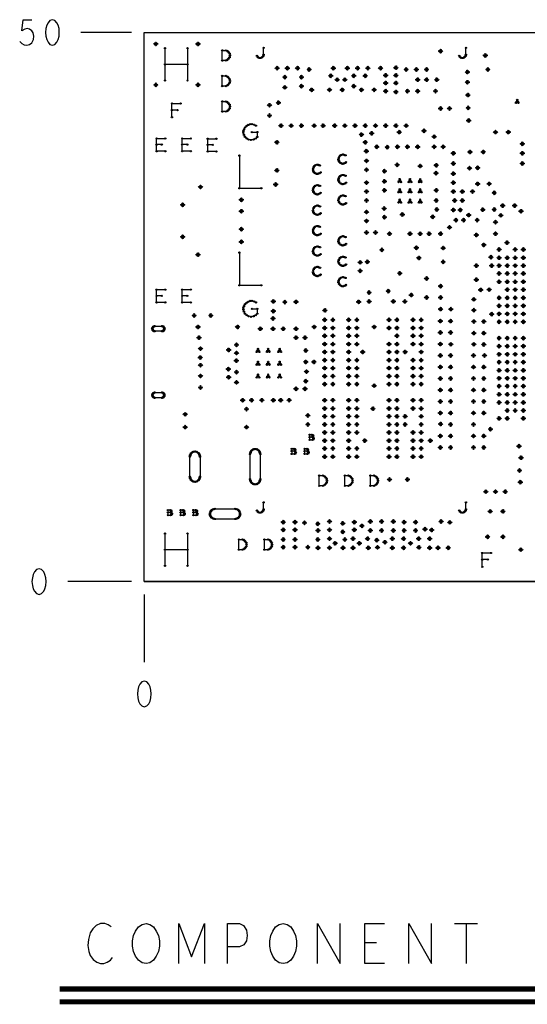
# Model space of a CAD drawing. Extents: x -3.2 to 30.8, y -10.2 to 11.8.
# Tile 3 of 33: x -0.5 to 1.5, y -1.7 to 2.2. Entities that reach past the tile are written whole.
import ezdxf

# ---------------------------------------------------------------- set-up
doc = ezdxf.new("R2010")
doc.units = 0
doc.layers.get('0').update_dxf_attribs({"color": 1, "linetype": 'CONTINUOUS'})
doc.layers.add('parallella-I_revD_fab_dwg_art', color=2, linetype='CONTINUOUS')

# ---------------------------------------------------------------- blocks, each defined once
blk = doc.blocks.new('D10')
for p, q in [((-0.044, -0.063), (-0.044, 0.063)), ((0.044, 0.063), (0.044, -0.063)), ((0.044, 0), (-0.044, 0))]:
    blk.add_line(p, q)
for centre in [(-0.044, 0.063), (0.044, 0.063), (-0.044, 0), (0.044, 0), (-0.044, -0.063), (0.044, -0.063)]:
    blk.add_circle(centre, 0.0025)
blk = doc.blocks.new('D11')
for p, q in [((-0.024, 0), (-0.023, 0.002)), ((-0.023, -0.002), (-0.024, 0)), ((-0.023, 0.003), (-0.022, 0.005)), ((-0.023, 0.002), (-0.023, 0.003)), ((-0.022, 0.005), (-0.021, 0.006)), ((-0.021, 0.006), (-0.02, 0.008)), ((-0.02, 0.008), (-0.019, 0.009)), ((-0.019, 0.009), (-0.017, 0.009)), ((-0.017, 0.009), (-0.015, 0.01)), ((-0.015, 0.01), (-0.014, 0.01)), ((-0.014, 0.01), (0.014, 0.01)), ((0.014, 0.01), (0.015, 0.01)), ((0.015, 0.01), (0.017, 0.009)), ((0.017, 0.009), (0.019, 0.009)), ((0.019, 0.009), (0.02, 0.008)), ((0.02, 0.008), (0.021, 0.006)), ((0.021, 0.006), (0.022, 0.005)), ((0.022, 0.005), (0.023, 0.003)), ((0.023, 0.003), (0.023, 0.002)), ((0.023, 0.002), (0.024, 0)), ((0.024, 0), (0.023, -0.002)), ((-0.023, -0.003), (-0.023, -0.002)), ((-0.022, -0.005), (-0.023, -0.003)), ((-0.021, -0.006), (-0.022, -0.005)), ((-0.02, -0.008), (-0.021, -0.006)), ((-0.019, -0.009), (-0.02, -0.008)), ((-0.017, -0.009), (-0.019, -0.009)), ((-0.015, -0.01), (-0.017, -0.009)), ((-0.014, -0.01), (-0.015, -0.01)), ((0.014, -0.01), (-0.014, -0.01)), ((0.015, -0.01), (0.014, -0.01)), ((0.017, -0.009), (0.015, -0.01)), ((0.019, -0.009), (0.017, -0.009)), ((0.02, -0.008), (0.019, -0.009)), ((0.021, -0.006), (0.02, -0.008)), ((0.022, -0.005), (0.021, -0.006)), ((0.023, -0.003), (0.022, -0.005)), ((0.023, -0.002), (0.023, -0.003))]:
    blk.add_line(p, q)
for centre in [(-0.024, 0), (-0.023, 0.003), (-0.023, 0.002), (-0.023, -0.002), (-0.022, 0.005), (-0.021, 0.006), (-0.02, 0.008), (-0.019, 0.009), (-0.017, 0.009), (-0.015, 0.01), (-0.014, 0.01), (-0.014, 0.01), (0.014, 0.01), (0.015, 0.01), (0.017, 0.009), (0.019, 0.009), (0.02, 0.008), (0.021, 0.006), (0.022, 0.005), (0.023, 0.003), (0.023, 0.002), (0.023, -0.002), (0.024, 0), (-0.023, -0.003), (-0.022, -0.005), (-0.021, -0.006), (-0.02, -0.008), (-0.019, -0.009), (-0.017, -0.009), (-0.015, -0.01), (-0.014, -0.01), (0.014, -0.01), (0.015, -0.01), (0.017, -0.009), (0.019, -0.009), (0.02, -0.008), (0.021, -0.006), (0.022, -0.005), (0.023, -0.003)]:
    blk.add_circle(centre, 0.0025)
blk = doc.blocks.new('D20')
for p, q in [((-0.02, 0.049), (-0.019, 0.053)), ((-0.02, -0.049), (-0.02, 0.049)), ((-0.019, 0.053), (-0.018, 0.056)), ((-0.018, 0.056), (-0.017, 0.059)), ((-0.017, 0.059), (-0.015, 0.062)), ((-0.015, 0.062), (-0.013, 0.064)), ((-0.013, 0.064), (-0.01, 0.066)), ((-0.01, 0.066), (-0.007, 0.068)), ((-0.007, 0.068), (-0.003, 0.069)), ((-0.003, 0.069), (0, 0.069)), ((0, 0.069), (0.003, 0.069)), ((0.003, 0.069), (0.007, 0.068)), ((0.007, 0.068), (0.01, 0.066)), ((0.01, 0.066), (0.013, 0.064)), ((0.013, 0.064), (0.015, 0.062)), ((0.015, 0.062), (0.017, 0.059)), ((0.017, 0.059), (0.018, 0.056)), ((0.018, 0.056), (0.019, 0.053)), ((0.019, 0.053), (0.02, 0.049)), ((0.02, 0.049), (0.02, -0.049)), ((-0.019, -0.053), (-0.02, -0.049)), ((-0.018, -0.056), (-0.019, -0.053)), ((-0.017, -0.059), (-0.018, -0.056)), ((-0.015, -0.062), (-0.017, -0.059)), ((-0.013, -0.064), (-0.015, -0.062)), ((-0.01, -0.066), (-0.013, -0.064)), ((-0.007, -0.068), (-0.01, -0.066)), ((-0.003, -0.069), (-0.007, -0.068)), ((0, -0.069), (-0.003, -0.069)), ((0.003, -0.069), (0, -0.069)), ((0.007, -0.068), (0.003, -0.069)), ((0.01, -0.066), (0.007, -0.068)), ((0.013, -0.064), (0.01, -0.066)), ((0.015, -0.062), (0.013, -0.064)), ((0.017, -0.059), (0.015, -0.062)), ((0.018, -0.056), (0.017, -0.059)), ((0.019, -0.053), (0.018, -0.056)), ((0.02, -0.049), (0.019, -0.053))]:
    blk.add_line(p, q)
for centre in [(-0.02, 0.049), (-0.019, 0.053), (-0.018, 0.056), (-0.017, 0.059), (-0.015, 0.062), (-0.013, 0.064), (-0.01, 0.066), (-0.007, 0.068), (-0.003, 0.069), (0, 0.069), (0.003, 0.069), (0.007, 0.068), (0.01, 0.066), (0.013, 0.064), (0.015, 0.062), (0.017, 0.059), (0.018, 0.056), (0.019, 0.053), (0.02, 0.049), (-0.02, -0.049), (-0.02, -0.049), (-0.019, -0.053), (-0.018, -0.056), (-0.017, -0.059), (-0.015, -0.062), (-0.013, -0.064), (-0.01, -0.066), (-0.007, -0.068), (-0.003, -0.069), (0, -0.069), (0.003, -0.069), (0.007, -0.068), (0.01, -0.066), (0.013, -0.064), (0.015, -0.062), (0.017, -0.059), (0.018, -0.056), (0.019, -0.053), (0.02, -0.049)]:
    blk.add_circle(centre, 0.0025)
blk = doc.blocks.new('D12')
for p, q in [((-0.017, -0.025), (-0.017, 0.025)), ((-0.017, 0.025), (0.017, 0.025)), ((0.003, 0.001), (-0.017, 0.001)), ((0.017, -0.025), (-0.017, -0.025))]:
    blk.add_line(p, q)
for centre in [(-0.017, 0.025), (-0.017, 0.001), (0.003, 0.001), (0.017, 0.025), (-0.017, -0.025), (0.017, -0.025)]:
    blk.add_circle(centre, 0.0025)
blk = doc.blocks.new('D21')
for p, q in [((-0.005, -0.006), (0, 0.006)), ((0, 0.006), (0.005, -0.006)), ((0.003, -0.002), (-0.003, -0.002))]:
    blk.add_line(p, q)
for centre in [(-0.003, -0.002), (0, 0.006), (0.003, -0.002), (-0.005, -0.006), (0.005, -0.006)]:
    blk.add_circle(centre, 0.0025)
blk = doc.blocks.new('D22')
for p, q in [((-0.027, 0.004), (-0.025, 0.01)), ((-0.027, -0.003), (-0.027, 0.004)), ((-0.025, 0.01), (-0.021, 0.018)), ((-0.021, 0.018), (-0.014, 0.024)), ((-0.014, 0.024), (-0.008, 0.028)), ((-0.008, 0.028), (0, 0.031)), ((0, 0.031), (0.007, 0.031)), ((0.006, 0), (0.027, 0)), ((0.007, 0.031), (0.015, 0.029)), ((0.015, 0.029), (0.022, 0.025)), ((0.027, 0), (0.027, -0.019)), ((-0.025, -0.011), (-0.027, -0.003)), ((-0.021, -0.019), (-0.025, -0.011)), ((-0.014, -0.025), (-0.021, -0.019)), ((-0.007, -0.029), (-0.014, -0.025)), ((0.003, -0.031), (-0.007, -0.029)), ((0.013, -0.029), (0.003, -0.031)), ((0.021, -0.025), (0.013, -0.029)), ((0.027, -0.019), (0.021, -0.025))]:
    blk.add_line(p, q)
for centre in [(-0.027, 0.004), (-0.025, 0.01), (-0.021, 0.018), (-0.014, 0.024), (-0.008, 0.028), (0, 0.031), (0.006, 0), (0.007, 0.031), (0.015, 0.029), (0.022, 0.025), (0.027, 0), (-0.027, -0.003), (-0.025, -0.011), (-0.021, -0.019), (-0.014, -0.025), (-0.007, -0.029), (0.003, -0.031), (0.013, -0.029), (0.021, -0.025), (0.027, -0.019)]:
    blk.add_circle(centre, 0.0025)
blk = doc.blocks.new('D13')
for p, q in [((0.005, 0), (-0.005, 0)), ((0, 0.005), (0, -0.005))]:
    blk.add_line(p, q)
for centre in [(-0.005, 0), (0, 0.005), (0.005, 0), (0, -0.005)]:
    blk.add_circle(centre, 0.0025)
blk = doc.blocks.new('D23')
for p, q in [((-0.043, 0.064), (-0.043, -0.064)), ((-0.043, -0.064), (0.043, -0.064))]:
    blk.add_line(p, q)
for centre in [(-0.043, 0.064), (-0.043, -0.064), (0.043, -0.064)]:
    blk.add_circle(centre, 0.0025)
blk = doc.blocks.new('D14')
for p, q in [((0.001, 0.01), (-0.008, 0.01)), ((-0.008, 0.01), (-0.008, -0.01)), ((0.003, 0.001), (-0.008, 0.001)), ((0.004, 0.009), (0.001, 0.01)), ((0.003, 0.001), (0.004, 0.002)), ((0.005, 0), (0.003, 0.001)), ((0.005, 0.008), (0.004, 0.009)), ((0.004, 0.002), (0.005, 0.003)), ((0.006, 0.006), (0.005, 0.008)), ((0.005, 0.003), (0.006, 0.006)), ((0.007, -0.002), (0.005, 0)), ((-0.008, -0.01), (0.003, -0.01)), ((0.003, -0.01), (0.006, -0.009)), ((0.006, -0.009), (0.007, -0.007)), ((0.008, -0.004), (0.007, -0.002)), ((0.007, -0.007), (0.008, -0.004))]:
    blk.add_line(p, q)
for centre in [(-0.008, 0.01), (-0.008, 0.001), (0.001, 0.01), (0.003, 0.001), (0.003, 0.001), (0.004, 0.009), (0.004, 0.002), (0.005, 0.008), (0.005, 0.003), (0.005, 0), (0.006, 0.006), (0.007, -0.002), (-0.008, -0.01), (0.003, -0.01), (0.006, -0.009), (0.007, -0.007), (0.008, -0.004)]:
    blk.add_circle(centre, 0.0025)
blk = doc.blocks.new('D24')
for p, q in [((-0.014, 0.004), (-0.015, -0.002)), ((-0.012, 0.009), (-0.014, 0.004)), ((-0.009, 0.013), (-0.012, 0.009)), ((-0.005, 0.016), (-0.009, 0.013)), ((0.001, 0.018), (-0.005, 0.016)), ((0.005, 0.018), (0.001, 0.018)), ((0.009, 0.016), (0.005, 0.018)), ((0.013, 0.015), (0.009, 0.016)), ((-0.015, -0.002), (-0.013, -0.007)), ((-0.013, -0.007), (-0.012, -0.01)), ((-0.012, -0.01), (-0.008, -0.014)), ((-0.008, -0.014), (-0.004, -0.016)), ((-0.004, -0.016), (0, -0.018)), ((0, -0.018), (0.004, -0.018)), ((0.004, -0.018), (0.008, -0.016)), ((0.008, -0.016), (0.012, -0.015)), ((0.012, -0.015), (0.015, -0.012))]:
    blk.add_line(p, q)
for centre in [(-0.015, -0.002), (-0.014, 0.004), (-0.012, 0.009), (-0.009, 0.013), (-0.005, 0.016), (0.001, 0.018), (0.005, 0.018), (0.009, 0.016), (0.013, 0.015), (-0.013, -0.007), (-0.012, -0.01), (-0.008, -0.014), (-0.004, -0.016), (0, -0.018), (0.004, -0.018), (0.008, -0.016), (0.012, -0.015), (0.015, -0.012)]:
    blk.add_circle(centre, 0.0025)
blk = doc.blocks.new('D15')
for p, q in [((-0.02, 0.039), (-0.019, 0.043)), ((-0.02, -0.039), (-0.02, 0.039)), ((-0.019, 0.043), (-0.018, 0.046)), ((-0.018, 0.046), (-0.017, 0.049)), ((-0.017, 0.049), (-0.015, 0.052)), ((-0.015, 0.052), (-0.013, 0.054)), ((-0.013, 0.054), (-0.01, 0.056)), ((-0.01, 0.056), (-0.007, 0.058)), ((-0.007, 0.058), (-0.003, 0.059)), ((-0.003, 0.059), (0, 0.059)), ((0, 0.059), (0.003, 0.059)), ((0.003, 0.059), (0.007, 0.058)), ((0.007, 0.058), (0.01, 0.056)), ((0.01, 0.056), (0.013, 0.054)), ((0.013, 0.054), (0.015, 0.052)), ((0.015, 0.052), (0.017, 0.049)), ((0.017, 0.049), (0.018, 0.046)), ((0.018, 0.046), (0.019, 0.043)), ((0.019, 0.043), (0.02, 0.039)), ((0.02, 0.039), (0.02, -0.039)), ((-0.019, -0.043), (-0.02, -0.039)), ((-0.018, -0.046), (-0.019, -0.043)), ((-0.017, -0.049), (-0.018, -0.046)), ((-0.015, -0.052), (-0.017, -0.049)), ((-0.013, -0.054), (-0.015, -0.052)), ((-0.01, -0.056), (-0.013, -0.054)), ((-0.007, -0.058), (-0.01, -0.056)), ((-0.003, -0.059), (-0.007, -0.058)), ((0, -0.059), (-0.003, -0.059)), ((0.003, -0.059), (0, -0.059)), ((0.007, -0.058), (0.003, -0.059)), ((0.01, -0.056), (0.007, -0.058)), ((0.013, -0.054), (0.01, -0.056)), ((0.015, -0.052), (0.013, -0.054)), ((0.017, -0.049), (0.015, -0.052)), ((0.018, -0.046), (0.017, -0.049)), ((0.019, -0.043), (0.018, -0.046)), ((0.02, -0.039), (0.019, -0.043))]:
    blk.add_line(p, q)
for centre in [(-0.02, 0.039), (-0.019, 0.043), (-0.018, 0.046), (-0.017, 0.049), (-0.015, 0.052), (-0.013, 0.054), (-0.01, 0.056), (-0.007, 0.058), (-0.003, 0.059), (0, 0.059), (0.003, 0.059), (0.007, 0.058), (0.01, 0.056), (0.013, 0.054), (0.015, 0.052), (0.017, 0.049), (0.018, 0.046), (0.019, 0.043), (0.02, 0.039), (-0.02, -0.039), (-0.02, -0.039), (0.02, -0.039), (-0.019, -0.043), (-0.018, -0.046), (-0.017, -0.049), (-0.015, -0.052), (-0.013, -0.054), (-0.01, -0.056), (-0.007, -0.058), (-0.003, -0.059), (0, -0.059), (0.003, -0.059), (0.007, -0.058), (0.01, -0.056), (0.013, -0.054), (0.015, -0.052), (0.017, -0.049), (0.018, -0.046), (0.019, -0.043)]:
    blk.add_circle(centre, 0.0025)
blk = doc.blocks.new('D16')
for p, q in [((-0.017, -0.027), (-0.017, 0.027)), ((-0.017, 0.027), (0.017, 0.027)), ((0.005, 0.001), (-0.017, 0.001))]:
    blk.add_line(p, q)
for centre in [(-0.017, 0.027), (-0.017, 0.001), (0.005, 0.001), (0.017, 0.027), (-0.017, -0.027)]:
    blk.add_circle(centre, 0.0025)
blk = doc.blocks.new('D17')
for p, q in [((-0.059, 0.003), (-0.058, 0.007)), ((-0.059, 0), (-0.059, 0.003)), ((-0.059, -0.003), (-0.059, 0)), ((-0.058, 0.007), (-0.056, 0.01)), ((-0.056, 0.01), (-0.054, 0.013)), ((-0.054, 0.013), (-0.052, 0.015)), ((-0.052, 0.015), (-0.049, 0.017)), ((-0.049, 0.017), (-0.046, 0.018)), ((-0.046, 0.018), (-0.043, 0.019)), ((-0.043, 0.019), (-0.039, 0.02)), ((-0.039, 0.02), (0.039, 0.02)), ((0.039, 0.02), (0.043, 0.019)), ((0.043, 0.019), (0.046, 0.018)), ((0.046, 0.018), (0.049, 0.017)), ((0.049, 0.017), (0.052, 0.015)), ((0.052, 0.015), (0.054, 0.013)), ((0.054, 0.013), (0.056, 0.01)), ((0.056, 0.01), (0.058, 0.007)), ((0.058, 0.007), (0.059, 0.003)), ((0.059, 0.003), (0.059, 0)), ((0.059, 0), (0.059, -0.003)), ((-0.058, -0.007), (-0.059, -0.003)), ((-0.056, -0.01), (-0.058, -0.007)), ((-0.054, -0.013), (-0.056, -0.01)), ((-0.052, -0.015), (-0.054, -0.013)), ((-0.049, -0.017), (-0.052, -0.015)), ((-0.046, -0.018), (-0.049, -0.017)), ((-0.043, -0.019), (-0.046, -0.018)), ((-0.039, -0.02), (-0.043, -0.019)), ((0.039, -0.02), (-0.039, -0.02)), ((0.043, -0.019), (0.039, -0.02)), ((0.046, -0.018), (0.043, -0.019)), ((0.049, -0.017), (0.046, -0.018)), ((0.052, -0.015), (0.049, -0.017)), ((0.054, -0.013), (0.052, -0.015)), ((0.056, -0.01), (0.054, -0.013)), ((0.058, -0.007), (0.056, -0.01)), ((0.059, -0.003), (0.058, -0.007))]:
    blk.add_line(p, q)
for centre in [(-0.059, 0.003), (-0.059, 0), (-0.058, 0.007), (-0.056, 0.01), (-0.054, 0.013), (-0.052, 0.015), (-0.049, 0.017), (-0.046, 0.018), (-0.043, 0.019), (-0.039, 0.02), (-0.039, 0.02), (0.039, 0.02), (0.043, 0.019), (0.046, 0.018), (0.049, 0.017), (0.052, 0.015), (0.054, 0.013), (0.056, 0.01), (0.058, 0.007), (0.059, 0.003), (0.059, 0), (-0.059, -0.003), (-0.058, -0.007), (-0.056, -0.01), (-0.054, -0.013), (-0.052, -0.015), (-0.049, -0.017), (-0.046, -0.018), (-0.043, -0.019), (-0.039, -0.02), (0.039, -0.02), (0.043, -0.019), (0.046, -0.018), (0.049, -0.017), (0.052, -0.015), (0.054, -0.013), (0.056, -0.01), (0.058, -0.007), (0.059, -0.003)]:
    blk.add_circle(centre, 0.0025)
blk = doc.blocks.new('D18')
for p, q in [((-0.015, -0.02), (-0.015, 0.02)), ((-0.015, 0.02), (-0.001, 0.02)), ((-0.001, 0.02), (0.004, 0.018)), ((0.004, 0.018), (0.008, 0.015)), ((0.008, 0.015), (0.011, 0.011)), ((0.011, 0.011), (0.014, 0.007)), ((0.014, 0.007), (0.015, 0)), ((0.015, 0), (0.014, -0.007)), ((-0.001, -0.02), (-0.015, -0.02)), ((0.004, -0.018), (-0.001, -0.02)), ((0.008, -0.015), (0.004, -0.018)), ((0.011, -0.011), (0.008, -0.015)), ((0.014, -0.007), (0.011, -0.011))]:
    blk.add_line(p, q)
for centre in [(-0.015, 0.02), (-0.001, 0.02), (0.004, 0.018), (0.008, 0.015), (0.011, 0.011), (0.014, 0.007), (0.015, 0), (-0.015, -0.02), (-0.015, -0.02), (-0.001, -0.02), (0.004, -0.018), (0.008, -0.015), (0.011, -0.011), (0.014, -0.007)]:
    blk.add_circle(centre, 0.0025)
blk = doc.blocks.new('D19')
for p, q in [((0.013, -0.007), (0.013, 0.02)), ((-0.013, -0.012), (-0.01, -0.016)), ((-0.01, -0.016), (-0.006, -0.019)), ((-0.006, -0.019), (-0.001, -0.02)), ((-0.001, -0.02), (0.004, -0.019)), ((0.004, -0.019), (0.008, -0.016)), ((0.008, -0.016), (0.012, -0.012)), ((0.012, -0.012), (0.013, -0.007))]:
    blk.add_line(p, q)
for centre in [(0.013, 0.02), (-0.013, -0.012), (-0.01, -0.016), (-0.006, -0.019), (-0.001, -0.02), (0.004, -0.019), (0.008, -0.016), (0.012, -0.012), (0.013, -0.007)]:
    blk.add_circle(centre, 0.0025)

msp = doc.modelspace()

# ---------------------------------------------------------------- linework, layer by layer
at = {"layer": 'parallella-I_revD_fab_dwg_art'}
for p, q in [((-0.05, 2.15), (-0.248, 2.15)), ((-0.002, 1.057), (-0.002, 0.663)), ((-0.05, 0), (-0.299, 0)), ((0, 0), (3.075, 0)), ((0, -0.05), (0, -0.315)), ((1.215, -1.339), (1.304, -1.339)), ((1.26, -1.339), (1.26, -1.495)), ((0.909, -1.414), (0.863, -1.414))]:
    msp.add_line(p, q, dxfattribs=at)
for points in [[(-0.488, 2.115), (-0.48, 2.107), (-0.471, 2.102), (-0.46, 2.1), (-0.449, 2.103), (-0.44, 2.11), (-0.434, 2.122), (-0.433, 2.135), (-0.435, 2.148), (-0.441, 2.157), (-0.45, 2.163), (-0.459, 2.165), (-0.468, 2.163), (-0.479, 2.157), (-0.475, 2.2), (-0.441, 2.2)], [(2.9, 0), (0, 0), (0, 2.15), (3.4, 2.15), (3.4, 0.915)], [(-0.13, -1.352), (-0.141, -1.344), (-0.155, -1.339), (-0.171, -1.339), (-0.188, -1.347), (-0.202, -1.36), (-0.212, -1.375), (-0.219, -1.401), (-0.221, -1.425), (-0.217, -1.448), (-0.212, -1.464), (-0.2, -1.479), (-0.186, -1.49), (-0.172, -1.495), (-0.159, -1.495), (-0.145, -1.49), (-0.133, -1.482), (-0.124, -1.472)], [(0.135, -1.495), (0.135, -1.339), (0.185, -1.469), (0.236, -1.339), (0.236, -1.495)], [(0.326, -1.495), (0.326, -1.339), (0.372, -1.339), (0.388, -1.347), (0.4, -1.365), (0.403, -1.386), (0.4, -1.407), (0.39, -1.422), (0.372, -1.43), (0.326, -1.43)], [(0.678, -1.495), (0.678, -1.339), (0.767, -1.495), (0.767, -1.339)], [(0.941, -1.495), (0.863, -1.495), (0.863, -1.339), (0.941, -1.339)], [(1.036, -1.495), (1.036, -1.339), (1.125, -1.495), (1.125, -1.339)]]:
    msp.add_lwpolyline(points, dxfattribs=at)
for points in [[(-0.36, 2.2), (-0.37, 2.197), (-0.377, 2.188), (-0.382, 2.178), (-0.386, 2.165), (-0.387, 2.15), (-0.386, 2.135), (-0.382, 2.122), (-0.377, 2.112), (-0.37, 2.103), (-0.36, 2.1), (-0.35, 2.103), (-0.343, 2.112), (-0.338, 2.122), (-0.334, 2.135), (-0.333, 2.15), (-0.334, 2.165), (-0.338, 2.178), (-0.343, 2.188), (-0.35, 2.197)], [(-0.412, 0.05), (-0.422, 0.047), (-0.43, 0.038), (-0.435, 0.028), (-0.438, 0.015), (-0.44, 0), (-0.438, -0.015), (-0.435, -0.028), (-0.43, -0.038), (-0.422, -0.047), (-0.412, -0.05), (-0.402, -0.047), (-0.394, -0.038), (-0.389, -0.028), (-0.386, -0.015), (-0.384, 0), (-0.386, 0.015), (-0.389, 0.028), (-0.394, 0.038), (-0.402, 0.047)], [(0, -0.39), (-0.01, -0.393), (-0.018, -0.402), (-0.023, -0.412), (-0.026, -0.425), (-0.027, -0.44), (-0.026, -0.455), (-0.023, -0.468), (-0.018, -0.478), (-0.01, -0.487), (0, -0.49), (0.01, -0.487), (0.018, -0.478), (0.023, -0.468), (0.026, -0.455), (0.027, -0.44), (0.026, -0.425), (0.023, -0.412), (0.018, -0.402), (0.01, -0.393)], [(0.007, -1.495), (-0.009, -1.492), (-0.023, -1.482), (-0.034, -1.466), (-0.042, -1.448), (-0.046, -1.427), (-0.046, -1.407), (-0.042, -1.386), (-0.034, -1.368), (-0.023, -1.352), (-0.009, -1.342), (0.007, -1.339), (0.022, -1.342), (0.036, -1.352), (0.047, -1.368), (0.055, -1.386), (0.059, -1.407), (0.059, -1.427), (0.055, -1.448), (0.047, -1.466), (0.036, -1.482), (0.022, -1.492)], [(0.544, -1.495), (0.528, -1.492), (0.514, -1.482), (0.503, -1.466), (0.495, -1.448), (0.491, -1.427), (0.491, -1.407), (0.495, -1.386), (0.503, -1.368), (0.514, -1.352), (0.528, -1.342), (0.544, -1.339), (0.559, -1.342), (0.573, -1.352), (0.584, -1.368), (0.592, -1.386), (0.596, -1.407), (0.596, -1.427), (0.592, -1.448), (0.584, -1.466), (0.573, -1.482), (0.559, -1.492)]]:
    msp.add_lwpolyline(points, close=True, dxfattribs=at)
at = {"layer": 'parallella-I_revD_fab_dwg_art', "const_width": 0.02}
for points in [[(-0.331, -1.595), (3.419, -1.595)], [(3.419, -1.645), (-0.331, -1.645)]]:
    msp.add_lwpolyline(points, dxfattribs=at)

# ---------------------------------------------------------------- block references
at = {"layer": 'parallella-I_revD_fab_dwg_art'}
for name, p in [('D13', (0.045, 2.105)), ('D10', (0.125, 2.025)), ('D13', (0.21, 2.105)), ('D18', (0.32, 2.06)), ('D19', (0.454, 2.07)), ('D13', (1.16, 2.077)), ('D19', (1.246, 2.07)), ('D13', (1.335, 2.06)), ('D13', (0.52, 2.01)), ('D13', (0.56, 2.01)), ('D13', (0.6, 2.01)), ('D13', (0.645, 2.005)), ('D13', (0.74, 2.01)), ('D13', (0.795, 2.01)), ('D13', (0.835, 2.01)), ('D13', (0.875, 2.01)), ('D13', (0.925, 2.01)), ('D13', (0.985, 2.012)), ('D13', (1.025, 2.005)), ('D13', (1.065, 2.005)), ('D13', (1.105, 2.005)), ('D13', (1.345, 2.005)), ('D18', (0.32, 1.96)), ('D13', (0.55, 1.975)), ('D13', (0.615, 1.975)), ('D13', (0.73, 1.98)), ('D13', (0.755, 1.965)), ('D13', (0.785, 1.965)), ('D13', (0.82, 1.98)), ('D13', (0.865, 1.98)), ('D13', (0.945, 1.982)), ('D13', (0.985, 1.982)), ('D13', (1.07, 1.965)), ('D13', (1.105, 1.965)), ('D13', (1.145, 1.965)), ('D13', (1.265, 1.995)), ('D13', (0.045, 1.945)), ('D13', (0.21, 1.945)), ('D13', (0.55, 1.935)), ('D13', (0.615, 1.94)), ('D13', (0.655, 1.925)), ('D13', (0.725, 1.925)), ('D13', (0.775, 1.925)), ('D13', (0.82, 1.94)), ('D13', (0.85, 1.925)), ('D13', (0.9, 1.925)), ('D13', (0.945, 1.952)), ('D13', (0.945, 1.92)), ('D13', (0.985, 1.952)), ('D13', (1.03, 1.92)), ('D13', (1.07, 1.92)), ('D13', (1.14, 1.92)), ('D13', (1.265, 1.955)), ('D13', (0.985, 1.917)), ('D13', (1.267, 1.905)), ('D16', (0.125, 1.845)), ('D18', (0.32, 1.86)), ('D13', (0.49, 1.865)), ('D13', (0.525, 1.875)), ('D13', (1.16, 1.852)), ('D13', (1.195, 1.852)), ('D13', (1.268, 1.855)), ('D21', (1.46, 1.88)), ('D13', (0.49, 1.825)), ('D13', (1.27, 1.805)), ('D22', (0.415, 1.76)), ('D13', (0.535, 1.785)), ('D13', (0.575, 1.785)), ('D13', (0.615, 1.785)), ('D13', (0.665, 1.785)), ('D13', (0.7, 1.785)), ('D13', (0.745, 1.785)), ('D13', (0.785, 1.785)), ('D13', (0.825, 1.785)), ('D13', (0.865, 1.785)), ('D13', (0.905, 1.785)), ('D13', (0.945, 1.785)), ('D13', (0.985, 1.785)), ('D13', (1.025, 1.785)), ('D12', (0.065, 1.71)), ('D12', (0.165, 1.71)), ('D12', (0.265, 1.709)), ('D13', (0.85, 1.75)), ('D13', (0.89, 1.755)), ('D13', (0.998, 1.76)), ('D13', (1.095, 1.765)), ('D13', (1.135, 1.742)), ('D13', (1.375, 1.76)), ('D13', (1.425, 1.76)), ('D13', (0.519, 1.72)), ('D13', (0.865, 1.72)), ('D13', (0.91, 1.702)), ('D13', (0.951, 1.701)), ('D13', (0.991, 1.702)), ('D13', (1.03, 1.702)), ('D13', (1.07, 1.702)), ('D13', (1.135, 1.702)), ('D13', (1.17, 1.702)), ('D13', (1.48, 1.714)), ('D23', (0.415, 1.604)), ('D24', (0.775, 1.654)), ('D13', (0.869, 1.685)), ('D13', (1.21, 1.677)), ('D13', (1.275, 1.682)), ('D13', (1.327, 1.682)), ('D13', (1.48, 1.677)), ('D24', (0.675, 1.614)), ('D13', (0.87, 1.647)), ('D13', (0.87, 1.612)), ('D13', (0.99, 1.632)), ('D13', (1.08, 1.627)), ('D13', (1.143, 1.63)), ('D13', (1.21, 1.637)), ('D13', (1.273, 1.619)), ('D13', (1.305, 1.62)), ('D13', (1.48, 1.637)), ('D13', (0.519, 1.61)), ('D24', (0.775, 1.574)), ('D13', (0.94, 1.607)), ('D13', (1.142, 1.599)), ('D13', (1.21, 1.597)), ('D13', (0.22, 1.545)), ('D13', (0.514, 1.555)), ('D24', (0.675, 1.534)), ('D13', (0.87, 1.562)), ('D13', (0.94, 1.567)), ('D21', (1, 1.57)), ('D21', (1.04, 1.57)), ('D21', (1.08, 1.57)), ('D13', (1.21, 1.562)), ('D13', (1.305, 1.557)), ('D13', (1.35, 1.557)), ('D24', (0.775, 1.494)), ('D13', (0.87, 1.527)), ('D13', (0.94, 1.532)), ('D21', (1, 1.53)), ('D21', (1.04, 1.53)), ('D21', (1.08, 1.53)), ('D13', (1.143, 1.532)), ('D13', (1.21, 1.527)), ('D13', (1.245, 1.527)), ('D13', (1.285, 1.527)), ('D13', (1.37, 1.522)), ('D13', (0.15, 1.475)), ('D13', (0.38, 1.495)), ('D24', (0.675, 1.454)), ('D13', (0.87, 1.492)), ('D13', (0.939, 1.461)), ('D21', (1, 1.49)), ('D21', (1.04, 1.49)), ('D21', (1.08, 1.49)), ('D13', (1.143, 1.492)), ('D13', (1.215, 1.492)), ('D13', (1.245, 1.492)), ('D13', (1.403, 1.472)), ('D13', (1.45, 1.472)), ('D13', (0.38, 1.45)), ('D13', (0.87, 1.447)), ('D13', (0.94, 1.427)), ('D13', (1.01, 1.437)), ('D13', (1.129, 1.428)), ('D13', (1.145, 1.457)), ('D13', (1.21, 1.455)), ('D13', (1.237, 1.455)), ('D13', (1.27, 1.435)), ('D13', (1.325, 1.456)), ('D13', (1.37, 1.457)), ('D13', (1.396, 1.434)), ('D13', (1.475, 1.45)), ('D24', (0.675, 1.374)), ('D13', (0.87, 1.412)), ('D13', (1.195, 1.387)), ('D13', (1.22, 1.415)), ('D13', (1.25, 1.415)), ('D13', (1.303, 1.415)), ('D13', (1.375, 1.407)), ('D13', (0.15, 1.35)), ('D13', (0.38, 1.38)), ('D24', (0.775, 1.334)), ('D13', (0.87, 1.367)), ('D13', (0.905, 1.367)), ('D13', (0.96, 1.362)), ('D13', (1.04, 1.362)), ('D13', (1.08, 1.362)), ('D13', (1.115, 1.362)), ('D13', (1.16, 1.362)), ('D13', (1.3, 1.357)), ('D13', (1.375, 1.362)), ('D13', (0.38, 1.33)), ('D24', (0.675, 1.294)), ('D13', (1.065, 1.307)), ('D13', (1.17, 1.306)), ('D13', (1.329, 1.318)), ('D13', (1.42, 1.327)), ('D13', (0.21, 1.28)), ('D23', (0.415, 1.224)), ('D24', (0.775, 1.254)), ('D13', (0.93, 1.299)), ('D13', (1.075, 1.267)), ('D13', (1.357, 1.27)), ('D13', (1.389, 1.3)), ('D13', (1.389, 1.268)), ('D13', (1.421, 1.268)), ('D13', (1.452, 1.3)), ('D13', (1.452, 1.268)), ('D13', (1.484, 1.3)), ('D13', (1.484, 1.268)), ('D24', (0.675, 1.214)), ('D13', (0.845, 1.25)), ('D13', (0.873, 1.252)), ('D13', (1.17, 1.252)), ('D13', (1.3, 1.237)), ('D13', (1.36, 1.237)), ('D13', (1.389, 1.237)), ('D13', (1.421, 1.237)), ('D13', (1.452, 1.237)), ('D13', (1.484, 1.237)), ('D13', (0.845, 1.217)), ('D13', (1, 1.207)), ('D13', (1.389, 1.206)), ('D13', (1.421, 1.206)), ('D13', (1.452, 1.206)), ('D13', (1.484, 1.206)), ('D24', (0.775, 1.174)), ('D13', (1.105, 1.187)), ('D13', (1.16, 1.157)), ('D13', (1.3, 1.182)), ('D13', (1.389, 1.174)), ('D13', (1.421, 1.174)), ('D13', (1.452, 1.174)), ('D13', (1.484, 1.174)), ('D12', (0.065, 1.118)), ('D12', (0.165, 1.118)), ('D13', (0.88, 1.132)), ('D13', (0.955, 1.137)), ('D13', (1.045, 1.122)), ('D13', (1.105, 1.112)), ('D13', (1.16, 1.112)), ('D13', (1.317, 1.142)), ('D13', (1.35, 1.143)), ('D13', (1.389, 1.111)), ('D13', (1.421, 1.143)), ('D13', (1.421, 1.111)), ('D13', (1.452, 1.143)), ('D13', (1.452, 1.111)), ('D13', (1.484, 1.143)), ('D13', (1.484, 1.111)), ('D22', (0.415, 1.068)), ('D13', (0.505, 1.097)), ('D13', (0.55, 1.094)), ('D13', (0.594, 1.095)), ('D13', (0.839, 1.095)), ('D13', (0.88, 1.097)), ('D13', (0.975, 1.097)), ('D13', (1.02, 1.097)), ('D13', (1.29, 1.105)), ('D13', (1.389, 1.08)), ('D13', (1.421, 1.08)), ('D13', (1.452, 1.08)), ('D13', (1.484, 1.08)), ('D13', (0.195, 1.042)), ('D13', (0.26, 1.042)), ('D13', (0.505, 1.059)), ('D13', (0.707, 1.062)), ('D13', (1.16, 1.067)), ('D13', (1.2, 1.067)), ('D13', (1.29, 1.063)), ('D13', (1.36, 1.047)), ('D13', (1.389, 1.048)), ('D13', (1.421, 1.048)), ('D13', (1.452, 1.048)), ('D13', (1.484, 1.048)), ('D11', (0.055, 0.99)), ('D13', (0.21, 0.997)), ('D13', (0.365, 0.997)), ('D13', (0.504, 1.03)), ('D13', (0.665, 0.997)), ('D13', (0.706, 1.025)), ('D13', (0.738, 1.025)), ('D13', (0.8, 1.025)), ('D13', (0.832, 1.025)), ('D13', (0.9, 0.997)), ('D13', (0.958, 1.025)), ('D13', (0.989, 1.025)), ('D13', (1.052, 1.025)), ('D13', (1.084, 1.025)), ('D13', (1.159, 1.02)), ('D13', (1.199, 1.02)), ('D13', (1.29, 1.018)), ('D13', (1.329, 1.018)), ('D13', (1.389, 1.017)), ('D13', (1.421, 1.017)), ('D13', (1.452, 1.017)), ('D13', (1.484, 1.017)), ('D13', (0.454, 0.99)), ('D13', (0.504, 0.99)), ('D13', (0.544, 0.99)), ('D13', (0.594, 0.99)), ('D13', (0.706, 0.993)), ('D13', (0.706, 0.962)), ('D13', (0.738, 0.993)), ('D13', (0.738, 0.962)), ('D13', (0.8, 0.993)), ('D13', (0.8, 0.962)), ('D13', (0.832, 0.993)), ('D13', (0.832, 0.962)), ('D13', (0.958, 0.993)), ('D13', (0.989, 0.993)), ('D13', (0.989, 0.962)), ('D13', (1.052, 0.993)), ('D13', (1.052, 0.962)), ('D13', (1.084, 0.993)), ('D13', (1.084, 0.962)), ('D13', (1.159, 0.975)), ('D13', (1.199, 0.975)), ('D13', (1.29, 0.973)), ('D13', (1.329, 0.973)), ('D13', (0.214, 0.955)), ('D13', (0.361, 0.927)), ('D13', (0.594, 0.955)), ('D13', (0.629, 0.955)), ('D13', (0.706, 0.93)), ('D13', (0.738, 0.93)), ('D13', (0.8, 0.93)), ('D13', (0.832, 0.93)), ('D13', (0.958, 0.93)), ('D13', (0.989, 0.93)), ('D13', (1.052, 0.93)), ('D13', (1.084, 0.93)), ('D13', (1.159, 0.93)), ('D13', (1.2, 0.929)), ('D13', (1.29, 0.929)), ('D13', (1.329, 0.928)), ('D13', (1.389, 0.953)), ('D13', (1.389, 0.922)), ('D13', (1.421, 0.953)), ('D13', (1.421, 0.922)), ('D13', (1.452, 0.953)), ('D13', (1.452, 0.922)), ('D13', (1.484, 0.953)), ('D13', (1.484, 0.922)), ('D13', (0.22, 0.912)), ('D13', (0.33, 0.907)), ('D13', (0.361, 0.895)), ('D21', (0.445, 0.905)), ('D21', (0.485, 0.905)), ('D21', (0.53, 0.905)), ('D13', (0.632, 0.905)), ('D13', (0.706, 0.899)), ('D13', (0.738, 0.899)), ('D13', (0.8, 0.899)), ('D13', (0.855, 0.899)), ('D13', (0.958, 0.899)), ('D13', (0.989, 0.899)), ('D13', (1.021, 0.899)), ('D13', (1.084, 0.899)), ('D13', (1.159, 0.885)), ('D13', (1.199, 0.885)), ('D13', (1.289, 0.885)), ('D13', (1.332, 0.885)), ('D13', (1.389, 0.89)), ('D13', (1.421, 0.89)), ('D13', (1.452, 0.89)), ('D13', (1.484, 0.89)), ('D13', (0.219, 0.877)), ('D13', (0.22, 0.847)), ('D13', (0.36, 0.865)), ('D21', (0.445, 0.855)), ('D21', (0.485, 0.855)), ('D21', (0.53, 0.855)), ('D13', (0.632, 0.86)), ('D13', (0.664, 0.86)), ('D13', (0.706, 0.867)), ('D13', (0.738, 0.867)), ('D13', (0.8, 0.867)), ('D13', (0.832, 0.867)), ('D13', (0.958, 0.867)), ('D13', (0.989, 0.867)), ('D13', (1.052, 0.867)), ('D13', (1.084, 0.867)), ('D13', (1.389, 0.859)), ('D13', (1.421, 0.859)), ('D13', (1.452, 0.859)), ('D13', (1.484, 0.859)), ('D13', (0.22, 0.805)), ('D13', (0.329, 0.832)), ('D13', (0.361, 0.82)), ('D21', (0.445, 0.805)), ('D21', (0.485, 0.805)), ('D21', (0.53, 0.805)), ('D13', (0.635, 0.822)), ('D13', (0.706, 0.836)), ('D13', (0.706, 0.804)), ('D13', (0.738, 0.836)), ('D13', (0.738, 0.804)), ('D13', (0.8, 0.836)), ('D13', (0.8, 0.804)), ('D13', (0.832, 0.836)), ('D13', (0.832, 0.804)), ('D13', (0.958, 0.836)), ('D13', (0.958, 0.804)), ('D13', (0.989, 0.836)), ('D13', (0.989, 0.804)), ('D13', (1.052, 0.836)), ('D13', (1.052, 0.804)), ('D13', (1.084, 0.836)), ('D13', (1.084, 0.804)), ('D13', (1.159, 0.84)), ('D13', (1.199, 0.84)), ('D13', (1.289, 0.84)), ('D13', (1.329, 0.84)), ('D13', (1.389, 0.827)), ('D13', (1.421, 0.827)), ('D13', (1.452, 0.827)), ('D13', (1.484, 0.827)), ('D13', (0.33, 0.8)), ('D13', (0.361, 0.78)), ('D13', (0.632, 0.785)), ('D13', (0.706, 0.773)), ('D13', (0.738, 0.773)), ('D13', (0.8, 0.773)), ('D13', (0.832, 0.773)), ('D13', (0.9, 0.767)), ('D13', (0.958, 0.773)), ('D13', (0.989, 0.773)), ('D13', (1.052, 0.773)), ('D13', (1.084, 0.773)), ('D13', (1.159, 0.795)), ('D13', (1.199, 0.795)), ('D13', (1.289, 0.795)), ('D13', (1.329, 0.795)), ('D13', (1.389, 0.796)), ('D13', (1.389, 0.765)), ('D13', (1.421, 0.796)), ('D13', (1.421, 0.765)), ('D13', (1.452, 0.796)), ('D13', (1.452, 0.765)), ('D13', (1.484, 0.796)), ('D13', (1.484, 0.765)), ('D11', (0.055, 0.73)), ('D13', (0.22, 0.76)), ('D13', (0.594, 0.755)), ('D13', (0.629, 0.755)), ('D13', (1.159, 0.75)), ('D13', (1.199, 0.75)), ('D13', (1.289, 0.75)), ('D13', (1.329, 0.75)), ('D13', (1.389, 0.733)), ('D13', (1.421, 0.733)), ('D13', (1.452, 0.733)), ('D13', (1.484, 0.733)), ('D13', (0.385, 0.71)), ('D13', (0.42, 0.71)), ('D13', (0.46, 0.71)), ('D13', (0.505, 0.71)), ('D13', (0.534, 0.71)), ('D13', (0.567, 0.71)), ('D13', (0.706, 0.71)), ('D13', (0.738, 0.71)), ('D13', (0.8, 0.71)), ('D13', (0.832, 0.71)), ('D13', (0.958, 0.71)), ('D13', (0.989, 0.71)), ('D13', (1.052, 0.71)), ('D13', (1.084, 0.71)), ('D13', (1.159, 0.705)), ('D13', (1.199, 0.705)), ('D13', (1.289, 0.705)), ('D13', (1.329, 0.705)), ('D13', (1.389, 0.701)), ('D13', (1.421, 0.701)), ('D13', (1.452, 0.701)), ('D13', (1.484, 0.701)), ('D13', (0.16, 0.655)), ('D13', (0.4, 0.675)), ('D13', (0.64, 0.65)), ('D13', (0.706, 0.678)), ('D13', (0.738, 0.678)), ('D13', (0.8, 0.678)), ('D13', (0.832, 0.678)), ('D13', (0.895, 0.677)), ('D13', (0.958, 0.678)), ('D13', (0.989, 0.678)), ('D13', (1.052, 0.678)), ('D13', (1.084, 0.678)), ('D13', (1.159, 0.66)), ('D13', (1.199, 0.66)), ('D13', (1.289, 0.66)), ('D13', (1.329, 0.66)), ('D13', (1.421, 0.67)), ('D13', (1.452, 0.67)), ('D13', (1.484, 0.67)), ('D13', (0.64, 0.615)), ('D13', (0.706, 0.647)), ('D13', (0.706, 0.615)), ('D13', (0.738, 0.647)), ('D13', (0.738, 0.615)), ('D13', (0.8, 0.647)), ('D13', (0.8, 0.615)), ('D13', (0.832, 0.647)), ('D13', (0.832, 0.615)), ('D13', (0.958, 0.647)), ('D13', (0.958, 0.615)), ('D13', (0.989, 0.647)), ('D13', (0.989, 0.615)), ('D13', (1.021, 0.647)), ('D13', (1.021, 0.615)), ('D13', (1.084, 0.647)), ('D13', (1.084, 0.615)), ('D13', (1.16, 0.617)), ('D13', (1.199, 0.615)), ('D13', (1.289, 0.615)), ('D13', (1.389, 0.639)), ('D13', (1.421, 0.639)), ('D13', (1.484, 0.639)), ('D13', (0.16, 0.605)), ('D13', (0.4, 0.605)), ('D13', (0.706, 0.584)), ('D13', (0.738, 0.584)), ('D13', (0.8, 0.584)), ('D13', (0.832, 0.584)), ('D13', (0.958, 0.584)), ('D13', (0.989, 0.584)), ('D13', (1.052, 0.584)), ('D13', (1.084, 0.584)), ('D13', (1.355, 0.597)), ('D14', (0.655, 0.565)), ('D13', (0.706, 0.552)), ('D13', (0.738, 0.552)), ('D13', (0.8, 0.552)), ('D13', (0.863, 0.552)), ('D13', (0.958, 0.552)), ('D13', (0.989, 0.552)), ('D13', (1.052, 0.552)), ('D13', (1.084, 0.552)), ('D13', (1.12, 0.552)), ('D13', (1.159, 0.57)), ('D13', (1.199, 0.57)), ('D13', (1.289, 0.57)), ('D13', (1.329, 0.57)), ('D15', (0.198, 0.45)), ('D20', (0.434, 0.45)), ('D14', (0.585, 0.51)), ('D14', (0.635, 0.51)), ('D13', (0.706, 0.521)), ('D13', (0.738, 0.521)), ('D13', (0.8, 0.521)), ('D13', (0.832, 0.521)), ('D13', (0.958, 0.521)), ('D13', (0.989, 0.521)), ('D13', (1.052, 0.521)), ('D13', (1.084, 0.521)), ('D13', (1.159, 0.525)), ('D13', (1.199, 0.525)), ('D13', (1.289, 0.525)), ('D13', (1.329, 0.525)), ('D13', (1.467, 0.53)), ('D13', (0.706, 0.489)), ('D13', (0.738, 0.489)), ('D13', (0.8, 0.489)), ('D13', (0.832, 0.489)), ('D13', (0.958, 0.489)), ('D13', (0.989, 0.489)), ('D13', (1.052, 0.489)), ('D13', (1.084, 0.489)), ('D13', (1.475, 0.485)), ('D13', (1.469, 0.435)), ('D18', (0.7, 0.395)), ('D18', (0.8, 0.395)), ('D18', (0.9, 0.395)), ('D13', (0.96, 0.4)), ('D13', (1.03, 0.4)), ('D13', (1.472, 0.389)), ('D13', (1.337, 0.352)), ('D13', (1.375, 0.352)), ('D13', (1.413, 0.352)), ('D19', (0.454, 0.29)), ('D19', (1.246, 0.29)), ('D14', (0.1, 0.27)), ('D14', (0.15, 0.27)), ('D14', (0.2, 0.27)), ('D17', (0.316, 0.265)), ('D13', (1.354, 0.275)), ('D13', (1.404, 0.275)), ('D13', (0.544, 0.233)), ('D13', (0.59, 0.233)), ('D13', (0.627, 0.23)), ('D13', (0.679, 0.226)), ('D13', (0.725, 0.235)), ('D13', (0.777, 0.228)), ('D13', (0.822, 0.233)), ('D13', (0.885, 0.235)), ('D13', (0.929, 0.235)), ('D13', (0.975, 0.235)), ('D13', (1.017, 0.233)), ('D13', (1.062, 0.233)), ('D13', (1.162, 0.235)), ('D13', (1.196, 0.232)), ('D13', (0.544, 0.203)), ('D13', (0.59, 0.203)), ('D13', (0.68, 0.2)), ('D13', (0.725, 0.203)), ('D13', (0.777, 0.195)), ('D13', (0.822, 0.203)), ('D13', (0.852, 0.218)), ('D13', (0.885, 0.2)), ('D13', (0.929, 0.2)), ('D13', (0.975, 0.2)), ('D13', (1.017, 0.2)), ('D13', (1.062, 0.2)), ('D13', (1.099, 0.205)), ('D13', (1.125, 0.202)), ('D10', (0.125, 0.125)), ('D18', (0.385, 0.145)), ('D18', (0.485, 0.145)), ('D13', (0.544, 0.165)), ('D13', (0.59, 0.165)), ('D13', (0.679, 0.165)), ('D13', (0.725, 0.168)), ('D13', (0.747, 0.15)), ('D13', (0.785, 0.165)), ('D13', (0.817, 0.168)), ('D13', (0.842, 0.15)), ('D13', (0.874, 0.168)), ('D13', (0.91, 0.162)), ('D13', (0.942, 0.154)), ('D13', (0.971, 0.168)), ('D13', (1.015, 0.168)), ('D13', (1.042, 0.15)), ('D13', (1.074, 0.168)), ('D13', (1.117, 0.168)), ('D13', (1.344, 0.175)), ('D13', (1.404, 0.175)), ('D13', (0.544, 0.135)), ('D13', (0.59, 0.135)), ('D13', (0.64, 0.135)), ('D13', (0.68, 0.132)), ('D13', (0.725, 0.132)), ('D13', (0.778, 0.132)), ('D13', (0.817, 0.132)), ('D13', (0.877, 0.132)), ('D13', (0.913, 0.134)), ('D13', (0.971, 0.132)), ('D13', (1.015, 0.132)), ('D13', (1.075, 0.134)), ('D13', (1.117, 0.132)), ('D13', (1.15, 0.132)), ('D13', (1.19, 0.132)), ('D13', (1.474, 0.125)), ('D16', (1.34, 0.085))]:
    msp.add_blockref(name, p, dxfattribs=at)

doc.saveas('drawing.dxf')
